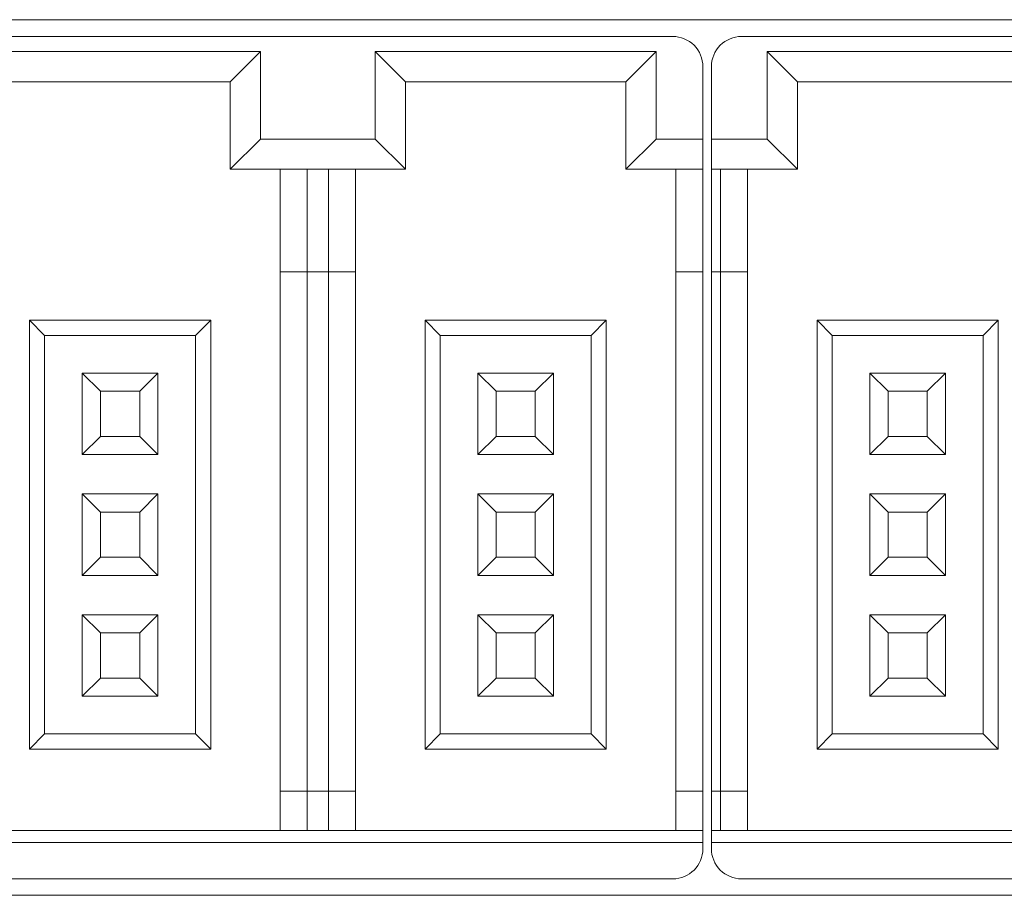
# Model space of a CAD drawing. Header units: millimetres. Extents: x -1146 to -167, y 277 to 699.
# Tile 33 of 40: x -427 to -411, y 465 to 480. Entities that reach past the tile are written whole.
import ezdxf

# ---------------------------------------------------------------- set-up
doc = ezdxf.new("R2010")
doc.units = ezdxf.units.MM
doc.header["$MEASUREMENT"] = 0

msp = doc.modelspace()

# ---------------------------------------------------------------- linework, layer by layer
at = {"lineweight": 18}
for points in [[(-390.898, 479.567), (-390.898, 479.567), (-441.298, 479.567), (-441.298, 479.567)], [(-441.665, 479.289), (-441.665, 479.289), (-416.665, 479.289), (-416.665, 479.289)], [(-415.525, 479.289), (-415.525, 479.289), (-403.025, 479.289), (-403.025, 479.289)], [(-428.14, 479.039), (-428.14, 479.039), (-423.49, 479.039), (-423.49, 479.039)], [(-423.49, 479.039), (-423.49, 479.039), (-423.99, 478.539), (-423.99, 478.539)], [(-423.49, 479.039), (-423.49, 479.039), (-423.49, 477.589), (-423.49, 477.589)], [(-421.59, 477.589), (-421.59, 477.589), (-421.59, 479.039), (-421.59, 479.039)], [(-421.59, 479.039), (-421.59, 479.039), (-421.09, 478.539), (-421.09, 478.539)], [(-421.59, 479.039), (-421.59, 479.039), (-416.94, 479.039), (-416.94, 479.039)], [(-416.94, 479.039), (-416.94, 479.039), (-417.44, 478.539), (-417.44, 478.539)], [(-416.94, 479.039), (-416.94, 479.039), (-416.94, 477.589), (-416.94, 477.589)], [(-410.45, 479.039), (-410.45, 479.039), (-415.1, 479.039), (-415.1, 479.039)], [(-415.1, 479.039), (-415.1, 479.039), (-414.6, 478.539), (-414.6, 478.539)], [(-415.1, 479.039), (-415.1, 479.039), (-415.1, 477.589), (-415.1, 477.589)], [(-416.165, 478.789), (-416.165, 478.789), (-416.165, 477.589), (-416.165, 477.589)], [(-416.025, 477.589), (-416.025, 477.589), (-416.025, 478.789), (-416.025, 478.789)], [(-427.64, 478.539), (-427.64, 478.539), (-423.99, 478.539), (-423.99, 478.539)], [(-423.99, 478.539), (-423.99, 478.539), (-423.99, 477.089), (-423.99, 477.089)], [(-421.09, 477.089), (-421.09, 477.089), (-421.09, 478.539), (-421.09, 478.539)], [(-421.09, 478.539), (-421.09, 478.539), (-417.44, 478.539), (-417.44, 478.539)], [(-417.44, 478.539), (-417.44, 478.539), (-417.44, 477.089), (-417.44, 477.089)], [(-414.6, 478.539), (-414.6, 478.539), (-410.95, 478.539), (-410.95, 478.539)], [(-414.6, 477.089), (-414.6, 477.089), (-414.6, 478.539), (-414.6, 478.539)], [(-423.49, 477.589), (-423.49, 477.589), (-423.99, 477.089), (-423.99, 477.089)], [(-423.49, 477.589), (-423.49, 477.589), (-421.59, 477.589), (-421.59, 477.589)], [(-421.59, 477.589), (-421.59, 477.589), (-421.09, 477.089), (-421.09, 477.089)], [(-416.94, 477.589), (-416.94, 477.589), (-417.44, 477.089), (-417.44, 477.089)], [(-416.165, 477.589), (-416.165, 477.589), (-416.94, 477.589), (-416.94, 477.589)], [(-416.165, 477.589), (-416.165, 477.589), (-416.165, 477.089), (-416.165, 477.089)], [(-415.1, 477.589), (-415.1, 477.589), (-416.025, 477.589), (-416.025, 477.589)], [(-416.025, 477.089), (-416.025, 477.089), (-416.025, 477.589), (-416.025, 477.589)], [(-415.1, 477.589), (-415.1, 477.589), (-414.6, 477.089), (-414.6, 477.089)], [(-423.99, 477.089), (-423.99, 477.089), (-421.09, 477.089), (-421.09, 477.089)], [(-423.165, 477.089), (-423.165, 477.089), (-423.165, 475.389), (-423.165, 475.389)], [(-422.715, 475.389), (-422.715, 475.389), (-422.715, 477.089), (-422.715, 477.089)], [(-422.365, 477.089), (-422.365, 477.089), (-422.365, 475.389), (-422.365, 475.389)], [(-421.915, 475.389), (-421.915, 475.389), (-421.915, 477.089), (-421.915, 477.089)], [(-417.44, 477.089), (-417.44, 477.089), (-416.165, 477.089), (-416.165, 477.089)], [(-416.615, 477.089), (-416.615, 477.089), (-416.615, 475.389), (-416.615, 475.389)], [(-416.165, 477.089), (-416.165, 477.089), (-416.165, 475.389), (-416.165, 475.389)], [(-416.025, 475.389), (-416.025, 475.389), (-416.025, 477.089), (-416.025, 477.089)], [(-416.025, 477.089), (-416.025, 477.089), (-414.6, 477.089), (-414.6, 477.089)], [(-415.875, 475.389), (-415.875, 475.389), (-415.875, 477.089), (-415.875, 477.089)], [(-415.425, 475.389), (-415.425, 475.389), (-415.425, 477.089), (-415.425, 477.089)], [(-423.165, 475.389), (-423.165, 475.389), (-423.165, 466.789), (-423.165, 466.789)], [(-423.165, 475.389), (-423.165, 475.389), (-422.715, 475.389), (-422.715, 475.389)], [(-422.715, 466.789), (-422.715, 466.789), (-422.715, 475.389), (-422.715, 475.389)], [(-422.715, 475.389), (-422.715, 475.389), (-422.365, 475.389), (-422.365, 475.389)], [(-422.365, 475.389), (-422.365, 475.389), (-422.365, 466.789), (-422.365, 466.789)], [(-422.365, 475.389), (-422.365, 475.389), (-421.915, 475.389), (-421.915, 475.389)], [(-421.915, 466.789), (-421.915, 466.789), (-421.915, 475.389), (-421.915, 475.389)], [(-416.615, 475.389), (-416.615, 475.389), (-416.615, 466.789), (-416.615, 466.789)], [(-416.615, 475.389), (-416.615, 475.389), (-416.165, 475.389), (-416.165, 475.389)], [(-416.165, 475.389), (-416.165, 475.389), (-416.165, 466.789), (-416.165, 466.789)], [(-416.025, 466.789), (-416.025, 466.789), (-416.025, 475.389), (-416.025, 475.389)], [(-416.025, 475.389), (-416.025, 475.389), (-415.875, 475.389), (-415.875, 475.389)], [(-415.875, 466.789), (-415.875, 466.789), (-415.875, 475.389), (-415.875, 475.389)], [(-415.875, 475.389), (-415.875, 475.389), (-415.425, 475.389), (-415.425, 475.389)], [(-415.425, 466.789), (-415.425, 466.789), (-415.425, 475.389), (-415.425, 475.389)], [(-424.315, 474.589), (-424.315, 474.589), (-427.315, 474.589), (-427.315, 474.589)], [(-427.315, 474.589), (-427.315, 474.589), (-427.065, 474.339), (-427.065, 474.339)], [(-427.315, 474.589), (-427.315, 474.589), (-427.315, 467.489), (-427.315, 467.489)], [(-424.315, 474.589), (-424.315, 474.589), (-424.565, 474.339), (-424.565, 474.339)], [(-424.315, 467.489), (-424.315, 467.489), (-424.315, 474.589), (-424.315, 474.589)], [(-417.765, 474.589), (-417.765, 474.589), (-420.765, 474.589), (-420.765, 474.589)], [(-420.765, 474.589), (-420.765, 474.589), (-420.515, 474.339), (-420.515, 474.339)], [(-420.765, 474.589), (-420.765, 474.589), (-420.765, 467.489), (-420.765, 467.489)], [(-417.765, 474.589), (-417.765, 474.589), (-418.015, 474.339), (-418.015, 474.339)], [(-417.765, 467.489), (-417.765, 467.489), (-417.765, 474.589), (-417.765, 474.589)], [(-411.275, 474.589), (-411.275, 474.589), (-414.275, 474.589), (-414.275, 474.589)], [(-414.275, 474.589), (-414.275, 474.589), (-414.025, 474.339), (-414.025, 474.339)], [(-414.275, 474.589), (-414.275, 474.589), (-414.275, 467.489), (-414.275, 467.489)], [(-411.275, 474.589), (-411.275, 474.589), (-411.525, 474.339), (-411.525, 474.339)], [(-411.275, 467.489), (-411.275, 467.489), (-411.275, 474.589), (-411.275, 474.589)], [(-427.065, 474.339), (-427.065, 474.339), (-424.565, 474.339), (-424.565, 474.339)], [(-427.065, 467.739), (-427.065, 467.739), (-427.065, 474.339), (-427.065, 474.339)], [(-424.565, 474.339), (-424.565, 474.339), (-424.565, 467.739), (-424.565, 467.739)], [(-420.515, 474.339), (-420.515, 474.339), (-418.015, 474.339), (-418.015, 474.339)], [(-420.515, 467.739), (-420.515, 467.739), (-420.515, 474.339), (-420.515, 474.339)], [(-418.015, 474.339), (-418.015, 474.339), (-418.015, 467.739), (-418.015, 467.739)], [(-414.025, 474.339), (-414.025, 474.339), (-411.525, 474.339), (-411.525, 474.339)], [(-414.025, 467.739), (-414.025, 467.739), (-414.025, 474.339), (-414.025, 474.339)], [(-411.525, 474.339), (-411.525, 474.339), (-411.525, 467.739), (-411.525, 467.739)], [(-425.19, 473.714), (-425.19, 473.714), (-426.44, 473.714), (-426.44, 473.714)], [(-426.44, 473.714), (-426.44, 473.714), (-426.44, 472.364), (-426.44, 472.364)], [(-426.14, 473.414), (-426.14, 473.414), (-426.44, 473.714), (-426.44, 473.714)], [(-425.49, 473.414), (-425.49, 473.414), (-425.19, 473.714), (-425.19, 473.714)], [(-425.19, 472.364), (-425.19, 472.364), (-425.19, 473.714), (-425.19, 473.714)], [(-419.59, 473.414), (-419.59, 473.414), (-419.89, 473.714), (-419.89, 473.714)], [(-419.89, 473.714), (-419.89, 473.714), (-419.89, 472.364), (-419.89, 472.364)], [(-418.64, 473.714), (-418.64, 473.714), (-419.89, 473.714), (-419.89, 473.714)], [(-418.94, 473.414), (-418.94, 473.414), (-418.64, 473.714), (-418.64, 473.714)], [(-418.64, 472.364), (-418.64, 472.364), (-418.64, 473.714), (-418.64, 473.714)], [(-413.1, 473.414), (-413.1, 473.414), (-413.4, 473.714), (-413.4, 473.714)], [(-413.4, 473.714), (-413.4, 473.714), (-413.4, 472.364), (-413.4, 472.364)], [(-412.15, 473.714), (-412.15, 473.714), (-413.4, 473.714), (-413.4, 473.714)], [(-412.45, 473.414), (-412.45, 473.414), (-412.15, 473.714), (-412.15, 473.714)], [(-412.15, 472.364), (-412.15, 472.364), (-412.15, 473.714), (-412.15, 473.714)], [(-426.14, 473.414), (-426.14, 473.414), (-425.49, 473.414), (-425.49, 473.414)], [(-426.14, 472.664), (-426.14, 472.664), (-426.14, 473.414), (-426.14, 473.414)], [(-425.49, 473.414), (-425.49, 473.414), (-425.49, 472.664), (-425.49, 472.664)], [(-419.59, 473.414), (-419.59, 473.414), (-418.94, 473.414), (-418.94, 473.414)], [(-419.59, 472.664), (-419.59, 472.664), (-419.59, 473.414), (-419.59, 473.414)], [(-418.94, 473.414), (-418.94, 473.414), (-418.94, 472.664), (-418.94, 472.664)], [(-413.1, 472.664), (-413.1, 472.664), (-413.1, 473.414), (-413.1, 473.414)], [(-413.1, 473.414), (-413.1, 473.414), (-412.45, 473.414), (-412.45, 473.414)], [(-412.45, 473.414), (-412.45, 473.414), (-412.45, 472.664), (-412.45, 472.664)], [(-426.44, 472.364), (-426.44, 472.364), (-426.14, 472.664), (-426.14, 472.664)], [(-425.49, 472.664), (-425.49, 472.664), (-426.14, 472.664), (-426.14, 472.664)], [(-425.49, 472.664), (-425.49, 472.664), (-425.19, 472.364), (-425.19, 472.364)], [(-419.89, 472.364), (-419.89, 472.364), (-419.59, 472.664), (-419.59, 472.664)], [(-418.94, 472.664), (-418.94, 472.664), (-419.59, 472.664), (-419.59, 472.664)], [(-418.94, 472.664), (-418.94, 472.664), (-418.64, 472.364), (-418.64, 472.364)], [(-413.4, 472.364), (-413.4, 472.364), (-413.1, 472.664), (-413.1, 472.664)], [(-412.45, 472.664), (-412.45, 472.664), (-413.1, 472.664), (-413.1, 472.664)], [(-412.45, 472.664), (-412.45, 472.664), (-412.15, 472.364), (-412.15, 472.364)], [(-426.44, 472.364), (-426.44, 472.364), (-425.19, 472.364), (-425.19, 472.364)], [(-419.89, 472.364), (-419.89, 472.364), (-418.64, 472.364), (-418.64, 472.364)], [(-413.4, 472.364), (-413.4, 472.364), (-412.15, 472.364), (-412.15, 472.364)], [(-426.44, 471.714), (-426.44, 471.714), (-426.44, 470.364), (-426.44, 470.364)], [(-425.19, 471.714), (-425.19, 471.714), (-426.44, 471.714), (-426.44, 471.714)], [(-426.14, 471.414), (-426.14, 471.414), (-426.44, 471.714), (-426.44, 471.714)], [(-425.49, 471.414), (-425.49, 471.414), (-425.19, 471.714), (-425.19, 471.714)], [(-425.19, 470.364), (-425.19, 470.364), (-425.19, 471.714), (-425.19, 471.714)], [(-418.64, 471.714), (-418.64, 471.714), (-419.89, 471.714), (-419.89, 471.714)], [(-419.59, 471.414), (-419.59, 471.414), (-419.89, 471.714), (-419.89, 471.714)], [(-419.89, 471.714), (-419.89, 471.714), (-419.89, 470.364), (-419.89, 470.364)], [(-418.94, 471.414), (-418.94, 471.414), (-418.64, 471.714), (-418.64, 471.714)], [(-418.64, 470.364), (-418.64, 470.364), (-418.64, 471.714), (-418.64, 471.714)], [(-412.15, 471.714), (-412.15, 471.714), (-413.4, 471.714), (-413.4, 471.714)], [(-413.4, 471.714), (-413.4, 471.714), (-413.4, 470.364), (-413.4, 470.364)], [(-413.1, 471.414), (-413.1, 471.414), (-413.4, 471.714), (-413.4, 471.714)], [(-412.45, 471.414), (-412.45, 471.414), (-412.15, 471.714), (-412.15, 471.714)], [(-412.15, 470.364), (-412.15, 470.364), (-412.15, 471.714), (-412.15, 471.714)], [(-426.14, 470.664), (-426.14, 470.664), (-426.14, 471.414), (-426.14, 471.414)], [(-426.14, 471.414), (-426.14, 471.414), (-425.49, 471.414), (-425.49, 471.414)], [(-425.49, 471.414), (-425.49, 471.414), (-425.49, 470.664), (-425.49, 470.664)], [(-419.59, 471.414), (-419.59, 471.414), (-418.94, 471.414), (-418.94, 471.414)], [(-419.59, 470.664), (-419.59, 470.664), (-419.59, 471.414), (-419.59, 471.414)], [(-418.94, 471.414), (-418.94, 471.414), (-418.94, 470.664), (-418.94, 470.664)], [(-413.1, 471.414), (-413.1, 471.414), (-412.45, 471.414), (-412.45, 471.414)], [(-413.1, 470.664), (-413.1, 470.664), (-413.1, 471.414), (-413.1, 471.414)], [(-412.45, 471.414), (-412.45, 471.414), (-412.45, 470.664), (-412.45, 470.664)], [(-426.44, 470.364), (-426.44, 470.364), (-426.14, 470.664), (-426.14, 470.664)], [(-425.49, 470.664), (-425.49, 470.664), (-426.14, 470.664), (-426.14, 470.664)], [(-425.49, 470.664), (-425.49, 470.664), (-425.19, 470.364), (-425.19, 470.364)], [(-419.89, 470.364), (-419.89, 470.364), (-419.59, 470.664), (-419.59, 470.664)], [(-418.94, 470.664), (-418.94, 470.664), (-419.59, 470.664), (-419.59, 470.664)], [(-418.94, 470.664), (-418.94, 470.664), (-418.64, 470.364), (-418.64, 470.364)], [(-413.4, 470.364), (-413.4, 470.364), (-413.1, 470.664), (-413.1, 470.664)], [(-412.45, 470.664), (-412.45, 470.664), (-413.1, 470.664), (-413.1, 470.664)], [(-412.45, 470.664), (-412.45, 470.664), (-412.15, 470.364), (-412.15, 470.364)], [(-426.44, 470.364), (-426.44, 470.364), (-425.19, 470.364), (-425.19, 470.364)], [(-419.89, 470.364), (-419.89, 470.364), (-418.64, 470.364), (-418.64, 470.364)], [(-413.4, 470.364), (-413.4, 470.364), (-412.15, 470.364), (-412.15, 470.364)], [(-425.19, 469.714), (-425.19, 469.714), (-426.44, 469.714), (-426.44, 469.714)], [(-426.44, 469.714), (-426.44, 469.714), (-426.44, 468.364), (-426.44, 468.364)], [(-426.14, 469.414), (-426.14, 469.414), (-426.44, 469.714), (-426.44, 469.714)], [(-425.49, 469.414), (-425.49, 469.414), (-425.19, 469.714), (-425.19, 469.714)], [(-425.19, 468.364), (-425.19, 468.364), (-425.19, 469.714), (-425.19, 469.714)], [(-419.89, 469.714), (-419.89, 469.714), (-419.89, 468.364), (-419.89, 468.364)], [(-419.59, 469.414), (-419.59, 469.414), (-419.89, 469.714), (-419.89, 469.714)], [(-418.64, 469.714), (-418.64, 469.714), (-419.89, 469.714), (-419.89, 469.714)], [(-418.94, 469.414), (-418.94, 469.414), (-418.64, 469.714), (-418.64, 469.714)], [(-418.64, 468.364), (-418.64, 468.364), (-418.64, 469.714), (-418.64, 469.714)], [(-412.15, 469.714), (-412.15, 469.714), (-413.4, 469.714), (-413.4, 469.714)], [(-413.4, 469.714), (-413.4, 469.714), (-413.4, 468.364), (-413.4, 468.364)], [(-413.1, 469.414), (-413.1, 469.414), (-413.4, 469.714), (-413.4, 469.714)], [(-412.45, 469.414), (-412.45, 469.414), (-412.15, 469.714), (-412.15, 469.714)], [(-412.15, 468.364), (-412.15, 468.364), (-412.15, 469.714), (-412.15, 469.714)], [(-426.14, 469.414), (-426.14, 469.414), (-425.49, 469.414), (-425.49, 469.414)], [(-426.14, 468.664), (-426.14, 468.664), (-426.14, 469.414), (-426.14, 469.414)], [(-425.49, 469.414), (-425.49, 469.414), (-425.49, 468.664), (-425.49, 468.664)], [(-419.59, 468.664), (-419.59, 468.664), (-419.59, 469.414), (-419.59, 469.414)], [(-419.59, 469.414), (-419.59, 469.414), (-418.94, 469.414), (-418.94, 469.414)], [(-418.94, 469.414), (-418.94, 469.414), (-418.94, 468.664), (-418.94, 468.664)], [(-413.1, 469.414), (-413.1, 469.414), (-412.45, 469.414), (-412.45, 469.414)], [(-413.1, 468.664), (-413.1, 468.664), (-413.1, 469.414), (-413.1, 469.414)], [(-412.45, 469.414), (-412.45, 469.414), (-412.45, 468.664), (-412.45, 468.664)], [(-426.44, 468.364), (-426.44, 468.364), (-426.14, 468.664), (-426.14, 468.664)], [(-425.49, 468.664), (-425.49, 468.664), (-426.14, 468.664), (-426.14, 468.664)], [(-425.49, 468.664), (-425.49, 468.664), (-425.19, 468.364), (-425.19, 468.364)], [(-419.89, 468.364), (-419.89, 468.364), (-419.59, 468.664), (-419.59, 468.664)], [(-418.94, 468.664), (-418.94, 468.664), (-419.59, 468.664), (-419.59, 468.664)], [(-418.94, 468.664), (-418.94, 468.664), (-418.64, 468.364), (-418.64, 468.364)], [(-413.4, 468.364), (-413.4, 468.364), (-413.1, 468.664), (-413.1, 468.664)], [(-412.45, 468.664), (-412.45, 468.664), (-413.1, 468.664), (-413.1, 468.664)], [(-412.45, 468.664), (-412.45, 468.664), (-412.15, 468.364), (-412.15, 468.364)], [(-426.44, 468.364), (-426.44, 468.364), (-425.19, 468.364), (-425.19, 468.364)], [(-419.89, 468.364), (-419.89, 468.364), (-418.64, 468.364), (-418.64, 468.364)], [(-413.4, 468.364), (-413.4, 468.364), (-412.15, 468.364), (-412.15, 468.364)], [(-427.315, 467.489), (-427.315, 467.489), (-427.065, 467.739), (-427.065, 467.739)], [(-424.565, 467.739), (-424.565, 467.739), (-427.065, 467.739), (-427.065, 467.739)], [(-424.565, 467.739), (-424.565, 467.739), (-424.315, 467.489), (-424.315, 467.489)], [(-420.765, 467.489), (-420.765, 467.489), (-420.515, 467.739), (-420.515, 467.739)], [(-418.015, 467.739), (-418.015, 467.739), (-420.515, 467.739), (-420.515, 467.739)], [(-418.015, 467.739), (-418.015, 467.739), (-417.765, 467.489), (-417.765, 467.489)], [(-414.275, 467.489), (-414.275, 467.489), (-414.025, 467.739), (-414.025, 467.739)], [(-411.525, 467.739), (-411.525, 467.739), (-414.025, 467.739), (-414.025, 467.739)], [(-411.525, 467.739), (-411.525, 467.739), (-411.275, 467.489), (-411.275, 467.489)], [(-427.315, 467.489), (-427.315, 467.489), (-424.315, 467.489), (-424.315, 467.489)], [(-420.765, 467.489), (-420.765, 467.489), (-417.765, 467.489), (-417.765, 467.489)], [(-414.275, 467.489), (-414.275, 467.489), (-411.275, 467.489), (-411.275, 467.489)], [(-422.715, 466.789), (-422.715, 466.789), (-423.165, 466.789), (-423.165, 466.789)], [(-423.165, 466.789), (-423.165, 466.789), (-423.165, 466.139), (-423.165, 466.139)], [(-422.365, 466.789), (-422.365, 466.789), (-422.715, 466.789), (-422.715, 466.789)], [(-422.715, 466.789), (-422.715, 466.789), (-422.715, 466.139), (-422.715, 466.139)], [(-421.915, 466.789), (-421.915, 466.789), (-422.365, 466.789), (-422.365, 466.789)], [(-422.365, 466.789), (-422.365, 466.789), (-422.365, 466.139), (-422.365, 466.139)], [(-421.915, 466.139), (-421.915, 466.139), (-421.915, 466.789), (-421.915, 466.789)], [(-416.165, 466.789), (-416.165, 466.789), (-416.615, 466.789), (-416.615, 466.789)], [(-416.615, 466.789), (-416.615, 466.789), (-416.615, 466.139), (-416.615, 466.139)], [(-416.165, 466.789), (-416.165, 466.789), (-416.165, 466.139), (-416.165, 466.139)], [(-416.025, 466.139), (-416.025, 466.139), (-416.025, 466.789), (-416.025, 466.789)], [(-415.875, 466.789), (-415.875, 466.789), (-416.025, 466.789), (-416.025, 466.789)], [(-415.425, 466.789), (-415.425, 466.789), (-415.875, 466.789), (-415.875, 466.789)], [(-415.875, 466.139), (-415.875, 466.139), (-415.875, 466.789), (-415.875, 466.789)], [(-415.425, 466.139), (-415.425, 466.139), (-415.425, 466.789), (-415.425, 466.789)], [(-416.165, 466.139), (-416.165, 466.139), (-442.165, 466.139), (-442.165, 466.139)], [(-416.165, 465.939), (-416.165, 465.939), (-416.165, 466.139), (-416.165, 466.139)], [(-403.025, 466.139), (-403.025, 466.139), (-416.025, 466.139), (-416.025, 466.139)], [(-416.025, 465.939), (-416.025, 465.939), (-416.025, 466.139), (-416.025, 466.139)], [(-416.165, 465.939), (-416.165, 465.939), (-442.165, 465.939), (-442.165, 465.939)], [(-416.165, 465.839), (-416.165, 465.839), (-416.165, 465.939), (-416.165, 465.939)], [(-416.025, 465.839), (-416.025, 465.839), (-416.025, 465.939), (-416.025, 465.939)], [(-416.025, 465.939), (-416.025, 465.939), (-403.025, 465.939), (-403.025, 465.939)], [(-416.665, 465.339), (-416.389, 465.339), (-416.165, 465.563), (-416.165, 465.839)], [(-416.665, 465.339), (-416.665, 465.339), (-441.665, 465.339), (-441.665, 465.339)], [(-403.025, 465.339), (-403.025, 465.339), (-415.525, 465.339), (-415.525, 465.339)], [(-390.898, 465.067), (-390.898, 465.067), (-441.298, 465.067), (-441.298, 465.067)]]:
    msp.add_open_spline(points, degree=3, dxfattribs=at)
for points in [[(-416.165, 478.789), (-416.165, 478.922), (-416.217, 479.049), (-416.311, 479.143), (-416.311, 479.143), (-416.405, 479.236), (-416.532, 479.289), (-416.665, 479.289)], [(-415.525, 479.289), (-415.657, 479.289), (-415.784, 479.236), (-415.878, 479.143), (-415.878, 479.143), (-415.972, 479.049), (-416.025, 478.922), (-416.025, 478.789)], [(-416.025, 465.839), (-416.025, 465.706), (-415.972, 465.579), (-415.878, 465.486), (-415.878, 465.486), (-415.784, 465.392), (-415.657, 465.339), (-415.525, 465.339)]]:
    msp.add_open_spline(points, degree=3, knots=[0, 0, 0, 0, 0.5, 0.5, 0.5, 0.5, 1, 1, 1, 1], dxfattribs=at)

doc.saveas('drawing.dxf')
